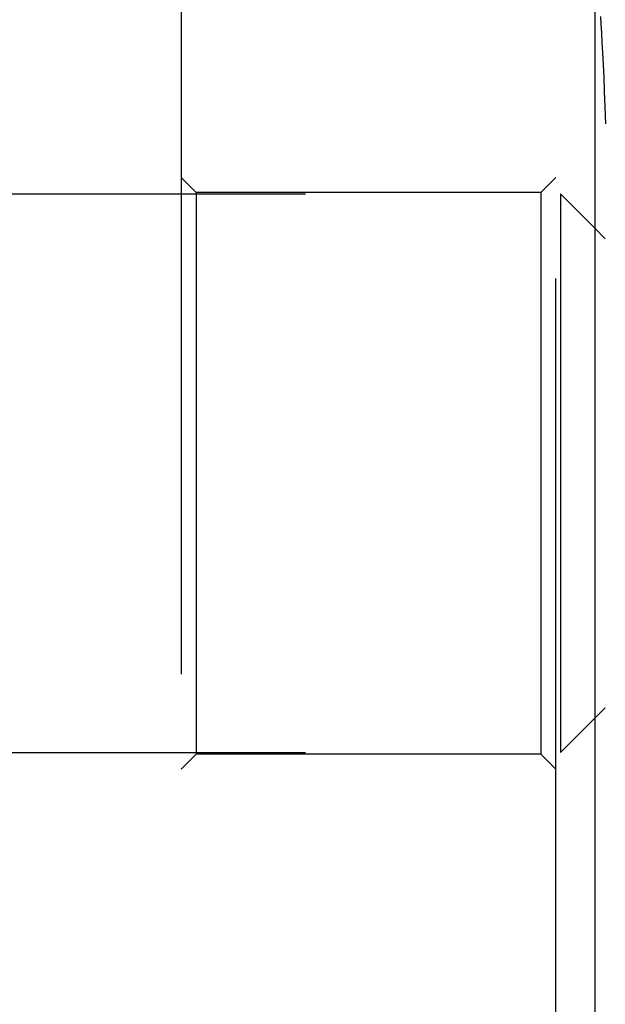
# Model space of a CAD drawing. Header units: inches. Extents: x 0 to 100, y 0 to 65.
# Tile 57 of 121: x 74.511 to 74.902, y 5.693 to 6.351. Entities that reach past the tile are written whole.
import ezdxf

# ---------------------------------------------------------------- set-up
doc = ezdxf.new("R2010")
doc.units = ezdxf.units.IN
doc.header["$LTSCALE"] = 5.5
doc.header["$MEASUREMENT"] = 0
doc.linetypes.add('HIDDEN', pattern=[0.2, 0.1, -0.1])
doc.layers.get('0').update_dxf_attribs({"linetype": 'CONTINUOUS'})
doc.layers.add('DEFAULT_2', color=8, linetype='HIDDEN')

msp = doc.modelspace()

# ---------------------------------------------------------------- linework, layer by layer
at = {"color": 3, "linetype": 'Continuous'}
msp.add_line((74.89513, 6.4678), (74.89513, 5.6278), dxfattribs=at)
at = {"color": 7, "linetype": 'Continuous'}
for p, q in [((74.89887, 6.35268), (74.8992, 6.34754)), ((74.8992, 6.34754), (74.89954, 6.34179)), ((74.89954, 6.34179), (74.8999, 6.3354)), ((74.8999, 6.3354), (74.90027, 6.32834)), ((74.90027, 6.32834), (74.90065, 6.32057)), ((74.90065, 6.32057), (74.90105, 6.31204)), ((74.90105, 6.31204), (74.90146, 6.30266)), ((74.90146, 6.30266), (74.9019, 6.29235)), ((74.9019, 6.29235), (74.90235, 6.28102)), ((74.90213, 6.2043), (74.89513, 6.2113)), ((74.90213, 5.8913), (74.89513, 5.8843))]:
    msp.add_line(p, q, dxfattribs=at)
at = {"layer": 'DEFAULT_2', "color": 8, "linetype": 'HIDDEN'}
for p, q in [((74.86913, 5.6278), (74.86913, 6.4678)), ((74.61913, 6.46358), (74.61913, 5.63206)), ((74.62913, 6.2353), (74.61913, 6.2453)), ((74.85913, 6.2353), (74.86913, 6.2453)), ((74.15213, 6.2343), (74.87213, 6.2343)), ((74.85913, 6.2353), (74.62913, 6.2353)), ((74.62913, 6.2353), (74.62913, 5.8603)), ((74.85913, 6.2353), (74.85913, 5.8603)), ((74.89513, 6.2113), (74.87213, 6.2343)), ((74.87213, 6.2343), (74.87213, 5.8613)), ((74.89513, 5.8843), (74.87213, 5.8613)), ((74.15213, 5.8613), (74.87213, 5.8613)), ((74.62913, 5.8603), (74.61913, 5.8503)), ((74.85913, 5.8603), (74.62913, 5.8603)), ((74.85913, 5.8603), (74.86913, 5.8503))]:
    msp.add_line(p, q, dxfattribs=at)

doc.saveas('drawing.dxf')
